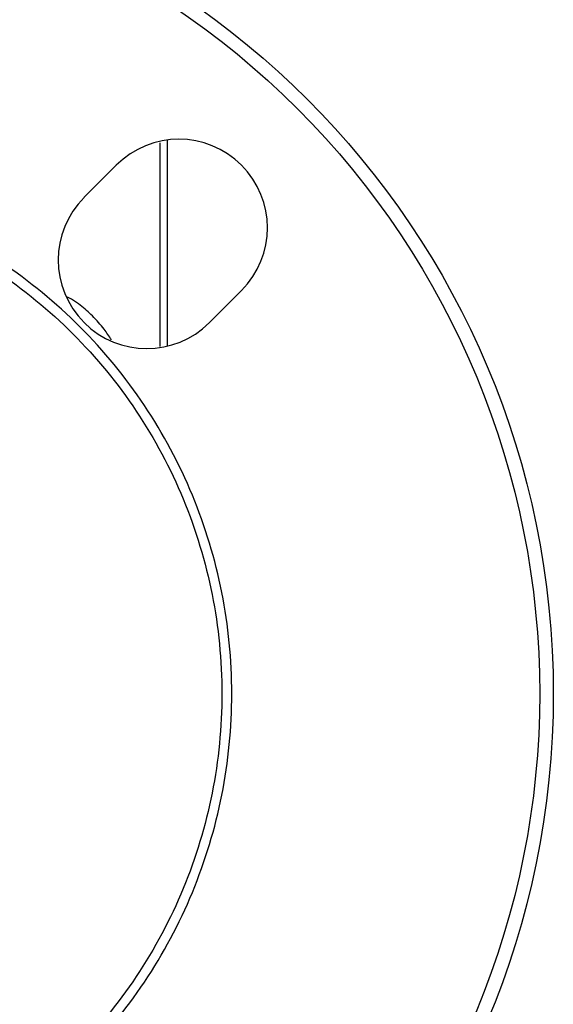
# Model space of a CAD drawing. Header units: millimetres. Extents: x 423 to 1697, y -6 to 958.
# Tile 43 of 54: x 1215 to 1274, y 344 to 452. Entities that reach past the tile are written whole.
import ezdxf

# ---------------------------------------------------------------- set-up
doc = ezdxf.new("R2010")
doc.units = ezdxf.units.MM

msp = doc.modelspace()

# ---------------------------------------------------------------- linework, layer by layer
at = {"color": 7, "linetype": 'Continuous', "lineweight": 25}
for p, q in [((1231.56, 416.21), (1231.56, 438.9)), ((1222.4, 432.59), (1225.93, 436.12)), ((1239.72, 422.33), (1236.19, 418.8))]:
    msp.add_line(p, q, dxfattribs=at)
at = {"color": 8, "linetype": 'Continuous', "lineweight": 25}
msp.add_line((1230.73, 438.58), (1230.73, 416.18), dxfattribs=at)
at = {"color": 7, "linetype": 'Continuous', "lineweight": 25}
msp.add_circle((1181.56, 377.96), 92.5, dxfattribs=at)
for centre, start, end in [((1232.83, 429.23), 315, 135), ((1229.29, 425.69), 135, 315)]:
    msp.add_arc(centre, 9.75, start, end, dxfattribs=at)
for points, knots in [([(1181.56, 468.96), (1205.7, 468.96), (1228.84, 459.38), (1262.97, 425.24), (1272.56, 402.1), (1272.56, 353.83), (1262.97, 330.68), (1228.84, 296.55), (1205.7, 286.96), (1181.56, 286.96)], [0, 0, 0, 0, 0.25, 0.25, 0.5, 0.5, 0.75, 0.75, 1, 1, 1, 1]), ([(1181.56, 320.87), (1185.3, 320.87), (1189.03, 321.24), (1196.36, 322.7), (1199.96, 323.79), (1206.86, 326.65), (1210.17, 328.42), (1216.39, 332.57), (1219.29, 334.95), (1224.57, 340.24), (1226.96, 343.14), (1231.11, 349.35), (1232.88, 352.66), (1235.74, 359.57), (1236.83, 363.16), (1238.29, 370.49), (1238.65, 374.23), (1238.65, 381.7), (1238.29, 385.44), (1236.83, 392.77), (1235.74, 396.36), (1232.88, 403.26), (1231.11, 406.57), (1226.96, 412.79), (1224.57, 415.69), (1219.29, 420.98), (1216.39, 423.36), (1210.17, 427.51), (1206.86, 429.28), (1199.96, 432.14), (1196.36, 433.23), (1189.03, 434.69), (1185.3, 435.05), (1181.56, 435.05)], [0, 0, 0, 0, 0.0625, 0.0625, 0.125, 0.125, 0.1875, 0.1875, 0.25, 0.25, 0.3125, 0.3125, 0.375, 0.375, 0.4375, 0.4375, 0.5, 0.5, 0.5625, 0.5625, 0.625, 0.625, 0.6875, 0.6875, 0.75, 0.75, 0.8125, 0.8125, 0.875, 0.875, 0.9375, 0.9375, 1, 1, 1, 1]), ([(1181.56, 433.96), (1185.23, 433.96), (1188.89, 433.6), (1196.08, 432.17), (1199.61, 431.1), (1206.38, 428.3), (1209.63, 426.56), (1215.72, 422.49), (1218.57, 420.15), (1223.75, 414.97), (1226.09, 412.12), (1230.16, 406.03), (1231.9, 402.78), (1234.7, 396.01), (1235.77, 392.48), (1237.2, 385.29), (1237.56, 381.63), (1237.56, 374.3), (1237.2, 370.63), (1235.77, 363.44), (1234.7, 359.92), (1231.9, 353.15), (1230.16, 349.9), (1226.09, 343.8), (1223.75, 340.96), (1218.57, 335.77), (1215.72, 333.44), (1209.63, 329.36), (1206.38, 327.63), (1199.61, 324.82), (1196.08, 323.75), (1188.89, 322.32), (1185.23, 321.96), (1181.56, 321.96)], [0, 0, 0, 0, 0.0625, 0.0625, 0.125, 0.125, 0.1875, 0.1875, 0.25, 0.25, 0.3125, 0.3125, 0.375, 0.375, 0.4375, 0.4375, 0.5, 0.5, 0.5625, 0.5625, 0.625, 0.625, 0.6875, 0.6875, 0.75, 0.75, 0.8125, 0.8125, 0.875, 0.875, 0.9375, 0.9375, 1, 1, 1, 1])]:
    msp.add_open_spline(points, degree=3, knots=knots, dxfattribs=at)
at = {"color": 8, "linetype": 'Continuous', "lineweight": 25}
msp.add_open_spline([(1225.4, 416.89), (1225.14, 417.29), (1224.53, 418.23), (1223.38, 419.52), (1222.19, 420.57), (1221.25, 421.24), (1220.75, 421.49), (1220.57, 421.59)], degree=3, knots=[0, 0, 0, 0, 0.215255, 0.503763, 0.762628, 0.910488, 1, 1, 1, 1], dxfattribs=at)

doc.saveas('drawing.dxf')
